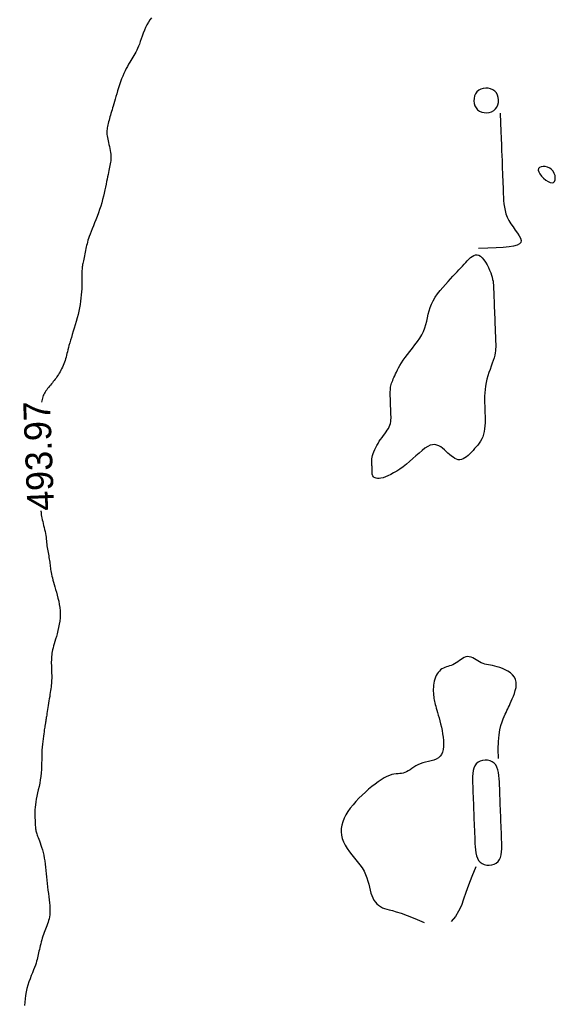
# Model space of a CAD drawing. Header units: millimetres. Extents: x 32690613 to 32693367, y 5343692 to 5344708.
# Tile 131 of 256: x 32692258 to 32692278, y 5344115 to 5344152. Entities that reach past the tile are written whole.
import ezdxf
from ezdxf.enums import TextEntityAlignment as Align

# ---------------------------------------------------------------- set-up
doc = ezdxf.new("R2010")
doc.units = ezdxf.units.MM
doc.header["$LTSCALE"] = 20
doc.layers.add('02-DGM_HL_493.50', color=112, linetype='Continuous')
doc.layers.add('02-DGM_HL_494.00', color=122, linetype='Continuous')

msp = doc.modelspace()

# ---------------------------------------------------------------- linework, layer by layer
at = {"layer": '02-DGM_HL_493.50', "elevation": 493.5, "flags": 128}
for points in [[(32692275.976, 5344149.07), (32692275.904, 5344149.122), (32692275.821, 5344149.158), (32692275.731, 5344149.178), (32692275.638, 5344149.182), (32692275.545, 5344149.17), (32692275.457, 5344149.144), (32692275.377, 5344149.101), (32692275.31, 5344149.044), (32692275.258, 5344148.972), (32692275.222, 5344148.889), (32692275.202, 5344148.799), (32692275.198, 5344148.706), (32692275.209, 5344148.613), (32692275.236, 5344148.525), (32692275.278, 5344148.445), (32692275.336, 5344148.378), (32692275.408, 5344148.326), (32692275.49, 5344148.29), (32692275.58, 5344148.27), (32692275.674, 5344148.266), (32692275.766, 5344148.277), (32692275.855, 5344148.304), (32692275.934, 5344148.346), (32692276.002, 5344148.404), (32692276.054, 5344148.476), (32692276.09, 5344148.558), (32692276.11, 5344148.648), (32692276.114, 5344148.742), (32692276.102, 5344148.835), (32692276.076, 5344148.923), (32692276.033, 5344149.003)], [(32692278.111, 5344145.651), (32692278.165, 5344145.668), (32692278.203, 5344145.709), (32692278.224, 5344145.77), (32692278.229, 5344145.843), (32692278.218, 5344145.924), (32692278.191, 5344146.006), (32692278.149, 5344146.083), (32692278.092, 5344146.15), (32692278.02, 5344146.202), (32692277.94, 5344146.238), (32692277.856, 5344146.258), (32692277.774, 5344146.263), (32692277.702, 5344146.252), (32692277.643, 5344146.227), (32692277.604, 5344146.186), (32692277.592, 5344146.131), (32692277.609, 5344146.062), (32692277.652, 5344145.985), (32692277.715, 5344145.904), (32692277.791, 5344145.826), (32692277.875, 5344145.756), (32692277.961, 5344145.7), (32692278.041, 5344145.663)], [(32692272.682, 5344135.181), (32692272.561, 5344135.086), (32692272.441, 5344135), (32692272.323, 5344134.922), (32692272.209, 5344134.853), (32692272.099, 5344134.793), (32692271.996, 5344134.744), (32692271.9, 5344134.704), (32692271.813, 5344134.674), (32692271.735, 5344134.655), (32692271.667, 5344134.646), (32692271.608, 5344134.646), (32692271.558, 5344134.654), (32692271.516, 5344134.668), (32692271.482, 5344134.689), (32692271.455, 5344134.714), (32692271.435, 5344134.743), (32692271.421, 5344134.775), (32692271.412, 5344134.809), (32692271.408, 5344134.846), (32692271.406, 5344134.884), (32692271.407, 5344134.924), (32692271.408, 5344134.965), (32692271.409, 5344135.006), (32692271.409, 5344135.048), (32692271.406, 5344135.089), (32692271.402, 5344135.132), (32692271.397, 5344135.175), (32692271.393, 5344135.221), (32692271.391, 5344135.269), (32692271.392, 5344135.321), (32692271.397, 5344135.376), (32692271.407, 5344135.437), (32692271.424, 5344135.502), (32692271.446, 5344135.573), (32692271.473, 5344135.646), (32692271.506, 5344135.722), (32692271.543, 5344135.8), (32692271.584, 5344135.878), (32692271.628, 5344135.955), (32692271.676, 5344136.031), (32692271.726, 5344136.105), (32692271.778, 5344136.176), (32692271.83, 5344136.246), (32692271.881, 5344136.314), (32692271.929, 5344136.38), (32692271.973, 5344136.445), (32692272.012, 5344136.51), (32692272.044, 5344136.574), (32692272.069, 5344136.637), (32692272.087, 5344136.7), (32692272.1, 5344136.763), (32692272.107, 5344136.826), (32692272.111, 5344136.889), (32692272.111, 5344136.952), (32692272.11, 5344137.014), (32692272.108, 5344137.077), (32692272.105, 5344137.139), (32692272.103, 5344137.201), (32692272.101, 5344137.264), (32692272.098, 5344137.326), (32692272.096, 5344137.389), (32692272.093, 5344137.451), (32692272.091, 5344137.514), (32692272.088, 5344137.576), (32692272.086, 5344137.639), (32692272.084, 5344137.701), (32692272.083, 5344137.762), (32692272.082, 5344137.823), (32692272.083, 5344137.882), (32692272.086, 5344137.94), (32692272.091, 5344137.995), (32692272.098, 5344138.049), (32692272.107, 5344138.1), (32692272.12, 5344138.15), (32692272.135, 5344138.2), (32692272.152, 5344138.249), (32692272.173, 5344138.3), (32692272.195, 5344138.354), (32692272.22, 5344138.411), (32692272.248, 5344138.472), (32692272.278, 5344138.538), (32692272.312, 5344138.61), (32692272.35, 5344138.687), (32692272.393, 5344138.769), (32692272.442, 5344138.857), (32692272.499, 5344138.951), (32692272.564, 5344139.05), (32692272.638, 5344139.154), (32692272.722, 5344139.264), (32692272.813, 5344139.379), (32692272.907, 5344139.498), (32692273.002, 5344139.62), (32692273.095, 5344139.745), (32692273.181, 5344139.871), (32692273.258, 5344139.999), (32692273.323, 5344140.126), (32692273.374, 5344140.253), (32692273.412, 5344140.38), (32692273.443, 5344140.506), (32692273.47, 5344140.632), (32692273.497, 5344140.759), (32692273.528, 5344140.885), (32692273.567, 5344141.011), (32692273.617, 5344141.139), (32692273.682, 5344141.266), (32692273.76, 5344141.393), (32692273.847, 5344141.518), (32692273.942, 5344141.641), (32692274.04, 5344141.76), (32692274.14, 5344141.874), (32692274.237, 5344141.983), (32692274.331, 5344142.084), (32692274.417, 5344142.177), (32692274.497, 5344142.264), (32692274.571, 5344142.344), (32692274.641, 5344142.419), (32692274.707, 5344142.49), (32692274.77, 5344142.558), (32692274.831, 5344142.624), (32692274.891, 5344142.689), (32692274.951, 5344142.754), (32692275.011, 5344142.815), (32692275.071, 5344142.871), (32692275.132, 5344142.918), (32692275.193, 5344142.953), (32692275.255, 5344142.973), (32692275.318, 5344142.976), (32692275.381, 5344142.959), (32692275.445, 5344142.919), (32692275.508, 5344142.86), (32692275.571, 5344142.784), (32692275.631, 5344142.698), (32692275.687, 5344142.603), (32692275.739, 5344142.504), (32692275.784, 5344142.404), (32692275.823, 5344142.309), (32692275.854, 5344142.22), (32692275.878, 5344142.138), (32692275.896, 5344142.061), (32692275.909, 5344141.989), (32692275.917, 5344141.921), (32692275.923, 5344141.855), (32692275.927, 5344141.792), (32692275.929, 5344141.729), (32692275.932, 5344141.667), (32692275.934, 5344141.604), (32692275.936, 5344141.542), (32692275.939, 5344141.479), (32692275.941, 5344141.417), (32692275.944, 5344141.355), (32692275.946, 5344141.292), (32692275.949, 5344141.23), (32692275.951, 5344141.167), (32692275.954, 5344141.105), (32692275.956, 5344141.042), (32692275.958, 5344140.98), (32692275.961, 5344140.917), (32692275.963, 5344140.855), (32692275.966, 5344140.792), (32692275.968, 5344140.73), (32692275.971, 5344140.668), (32692275.973, 5344140.605), (32692275.976, 5344140.543), (32692275.978, 5344140.48), (32692275.98, 5344140.418), (32692275.983, 5344140.355), (32692275.985, 5344140.293), (32692275.988, 5344140.23), (32692275.99, 5344140.168), (32692275.993, 5344140.105), (32692275.995, 5344140.043), (32692275.997, 5344139.981), (32692276, 5344139.918), (32692276.002, 5344139.856), (32692276.005, 5344139.793), (32692276.007, 5344139.731), (32692276.01, 5344139.668), (32692276.011, 5344139.605), (32692276.01, 5344139.539), (32692276.007, 5344139.47), (32692276, 5344139.397), (32692275.988, 5344139.32), (32692275.971, 5344139.236), (32692275.947, 5344139.145), (32692275.916, 5344139.046), (32692275.879, 5344138.94), (32692275.839, 5344138.828), (32692275.797, 5344138.711), (32692275.755, 5344138.591), (32692275.715, 5344138.467), (32692275.679, 5344138.342), (32692275.649, 5344138.216), (32692275.627, 5344138.09), (32692275.611, 5344137.964), (32692275.601, 5344137.838), (32692275.596, 5344137.713), (32692275.595, 5344137.588), (32692275.597, 5344137.463), (32692275.601, 5344137.338), (32692275.605, 5344137.213), (32692275.61, 5344137.088), (32692275.614, 5344136.965), (32692275.615, 5344136.843), (32692275.614, 5344136.724), (32692275.609, 5344136.608), (32692275.598, 5344136.497), (32692275.581, 5344136.392), (32692275.558, 5344136.294), (32692275.526, 5344136.203), (32692275.488, 5344136.118), (32692275.443, 5344136.039), (32692275.393, 5344135.964), (32692275.34, 5344135.894), (32692275.283, 5344135.826), (32692275.224, 5344135.76), (32692275.164, 5344135.695), (32692275.104, 5344135.63), (32692275.044, 5344135.568), (32692274.984, 5344135.509), (32692274.923, 5344135.456), (32692274.863, 5344135.411), (32692274.801, 5344135.376), (32692274.74, 5344135.352), (32692274.678, 5344135.342), (32692274.615, 5344135.347), (32692274.552, 5344135.366), (32692274.488, 5344135.396), (32692274.424, 5344135.437), (32692274.359, 5344135.484), (32692274.295, 5344135.538), (32692274.23, 5344135.596), (32692274.165, 5344135.656), (32692274.1, 5344135.715), (32692274.034, 5344135.772), (32692273.966, 5344135.822), (32692273.896, 5344135.864), (32692273.823, 5344135.894), (32692273.745, 5344135.909), (32692273.661, 5344135.906), (32692273.572, 5344135.883), (32692273.477, 5344135.837), (32692273.375, 5344135.771), (32692273.268, 5344135.689), (32692273.156, 5344135.595), (32692273.041, 5344135.494), (32692272.923, 5344135.388), (32692272.803, 5344135.283)], [(32692276.096, 5344120.386), (32692276.148, 5344120.458), (32692276.186, 5344120.543), (32692276.212, 5344120.64), (32692276.228, 5344120.746), (32692276.235, 5344120.859), (32692276.237, 5344120.978), (32692276.234, 5344121.101), (32692276.23, 5344121.225), (32692276.225, 5344121.35), (32692276.22, 5344121.475), (32692276.215, 5344121.6), (32692276.21, 5344121.725), (32692276.205, 5344121.85), (32692276.201, 5344121.975), (32692276.196, 5344122.1), (32692276.191, 5344122.225), (32692276.186, 5344122.35), (32692276.181, 5344122.474), (32692276.176, 5344122.599), (32692276.171, 5344122.724), (32692276.166, 5344122.849), (32692276.162, 5344122.974), (32692276.157, 5344123.099), (32692276.152, 5344123.224), (32692276.147, 5344123.348), (32692276.14, 5344123.471), (32692276.129, 5344123.589), (32692276.112, 5344123.702), (32692276.088, 5344123.806), (32692276.055, 5344123.9), (32692276.01, 5344123.982), (32692275.953, 5344124.05), (32692275.881, 5344124.102), (32692275.798, 5344124.138), (32692275.708, 5344124.158), (32692275.615, 5344124.162), (32692275.522, 5344124.15), (32692275.434, 5344124.124), (32692275.354, 5344124.081), (32692275.287, 5344124.024), (32692275.234, 5344123.952), (32692275.196, 5344123.867), (32692275.17, 5344123.77), (32692275.155, 5344123.664), (32692275.147, 5344123.551), (32692275.146, 5344123.432), (32692275.148, 5344123.309), (32692275.153, 5344123.185), (32692275.157, 5344123.06), (32692275.162, 5344122.935), (32692275.167, 5344122.81), (32692275.172, 5344122.685), (32692275.177, 5344122.56), (32692275.182, 5344122.435), (32692275.187, 5344122.31), (32692275.192, 5344122.186), (32692275.197, 5344122.061), (32692275.201, 5344121.936), (32692275.206, 5344121.811), (32692275.211, 5344121.686), (32692275.216, 5344121.561), (32692275.221, 5344121.436), (32692275.226, 5344121.311), (32692275.231, 5344121.186), (32692275.236, 5344121.062), (32692275.243, 5344120.939), (32692275.254, 5344120.821), (32692275.27, 5344120.708), (32692275.294, 5344120.604), (32692275.327, 5344120.51), (32692275.372, 5344120.428), (32692275.43, 5344120.36), (32692275.501, 5344120.308), (32692275.584, 5344120.272), (32692275.674, 5344120.252), (32692275.768, 5344120.248), (32692275.86, 5344120.26), (32692275.949, 5344120.287), (32692276.028, 5344120.329)]]:
    msp.add_lwpolyline(points, close=True, dxfattribs=at)
for points in [[(32692276.175, 5344148.244), (32692276.189, 5344147.892), (32692276.201, 5344147.582), (32692276.212, 5344147.308), (32692276.221, 5344147.068), (32692276.229, 5344146.854), (32692276.237, 5344146.663), (32692276.244, 5344146.489), (32692276.25, 5344146.329), (32692276.256, 5344146.176), (32692276.261, 5344146.031), (32692276.267, 5344145.891), (32692276.272, 5344145.756), (32692276.277, 5344145.625), (32692276.282, 5344145.497), (32692276.287, 5344145.371), (32692276.292, 5344145.246), (32692276.297, 5344145.121), (32692276.305, 5344144.996), (32692276.316, 5344144.872), (32692276.332, 5344144.747), (32692276.357, 5344144.623), (32692276.392, 5344144.499), (32692276.438, 5344144.376), (32692276.498, 5344144.253), (32692276.572, 5344144.131), (32692276.654, 5344144.012), (32692276.739, 5344143.896), (32692276.818, 5344143.786), (32692276.886, 5344143.684), (32692276.934, 5344143.59), (32692276.957, 5344143.507), (32692276.947, 5344143.437), (32692276.898, 5344143.38), (32692276.809, 5344143.335), (32692276.678, 5344143.3), (32692276.505, 5344143.274), (32692276.288, 5344143.253), (32692276.028, 5344143.237), (32692275.722, 5344143.223), (32692275.371, 5344143.209)], [(32692276.113, 5344124.223), (32692276.107, 5344124.568), (32692276.116, 5344124.857), (32692276.137, 5344125.098), (32692276.168, 5344125.296), (32692276.206, 5344125.457), (32692276.247, 5344125.589), (32692276.289, 5344125.697), (32692276.33, 5344125.788), (32692276.366, 5344125.868), (32692276.398, 5344125.94), (32692276.429, 5344126.007), (32692276.458, 5344126.071), (32692276.487, 5344126.135), (32692276.517, 5344126.202), (32692276.549, 5344126.274), (32692276.585, 5344126.354), (32692276.626, 5344126.444), (32692276.667, 5344126.542), (32692276.707, 5344126.646), (32692276.74, 5344126.753), (32692276.765, 5344126.861), (32692276.777, 5344126.968), (32692276.772, 5344127.07), (32692276.748, 5344127.167), (32692276.703, 5344127.255), (32692276.638, 5344127.334), (32692276.557, 5344127.406), (32692276.466, 5344127.468), (32692276.366, 5344127.523), (32692276.263, 5344127.57), (32692276.161, 5344127.609), (32692276.063, 5344127.64), (32692275.972, 5344127.665), (32692275.888, 5344127.683), (32692275.81, 5344127.698), (32692275.737, 5344127.711), (32692275.668, 5344127.724), (32692275.601, 5344127.74), (32692275.537, 5344127.759), (32692275.473, 5344127.784), (32692275.409, 5344127.816), (32692275.345, 5344127.853), (32692275.281, 5344127.892), (32692275.217, 5344127.931), (32692275.153, 5344127.965), (32692275.09, 5344127.992), (32692275.027, 5344128.01), (32692274.964, 5344128.014), (32692274.902, 5344128.005), (32692274.84, 5344127.982), (32692274.779, 5344127.95), (32692274.718, 5344127.911), (32692274.657, 5344127.868), (32692274.596, 5344127.824), (32692274.535, 5344127.782), (32692274.474, 5344127.745), (32692274.413, 5344127.715), (32692274.351, 5344127.691), (32692274.291, 5344127.671), (32692274.231, 5344127.652), (32692274.172, 5344127.634), (32692274.116, 5344127.614), (32692274.061, 5344127.59), (32692274.009, 5344127.56), (32692273.959, 5344127.523), (32692273.913, 5344127.479), (32692273.871, 5344127.429), (32692273.832, 5344127.373), (32692273.797, 5344127.311), (32692273.767, 5344127.246), (32692273.741, 5344127.176), (32692273.721, 5344127.104), (32692273.705, 5344127.029), (32692273.695, 5344126.953), (32692273.688, 5344126.877), (32692273.686, 5344126.8), (32692273.686, 5344126.726), (32692273.689, 5344126.653), (32692273.695, 5344126.584), (32692273.702, 5344126.52), (32692273.71, 5344126.46), (32692273.72, 5344126.403), (32692273.731, 5344126.348), (32692273.744, 5344126.292), (32692273.759, 5344126.234), (32692273.776, 5344126.171), (32692273.796, 5344126.101), (32692273.819, 5344126.024), (32692273.844, 5344125.936), (32692273.872, 5344125.84), (32692273.9, 5344125.736), (32692273.93, 5344125.625), (32692273.958, 5344125.509), (32692273.986, 5344125.389), (32692274.011, 5344125.267), (32692274.034, 5344125.143), (32692274.052, 5344125.019), (32692274.065, 5344124.896), (32692274.071, 5344124.778), (32692274.068, 5344124.664), (32692274.055, 5344124.559), (32692274.031, 5344124.462), (32692273.993, 5344124.377), (32692273.941, 5344124.305), (32692273.874, 5344124.247), (32692273.793, 5344124.201), (32692273.702, 5344124.165), (32692273.604, 5344124.135), (32692273.502, 5344124.109), (32692273.399, 5344124.084), (32692273.298, 5344124.058), (32692273.202, 5344124.026), (32692273.113, 5344123.988), (32692273.031, 5344123.944), (32692272.956, 5344123.898), (32692272.885, 5344123.85), (32692272.819, 5344123.804), (32692272.755, 5344123.762), (32692272.692, 5344123.726), (32692272.631, 5344123.698), (32692272.569, 5344123.679), (32692272.505, 5344123.668), (32692272.44, 5344123.662), (32692272.372, 5344123.656), (32692272.299, 5344123.65), (32692272.222, 5344123.639), (32692272.14, 5344123.621), (32692272.051, 5344123.592), (32692271.955, 5344123.55), (32692271.853, 5344123.497), (32692271.745, 5344123.432), (32692271.633, 5344123.357), (32692271.517, 5344123.272), (32692271.399, 5344123.179), (32692271.279, 5344123.079), (32692271.158, 5344122.973), (32692271.037, 5344122.862), (32692270.919, 5344122.746), (32692270.805, 5344122.626), (32692270.697, 5344122.503), (32692270.596, 5344122.378), (32692270.506, 5344122.252), (32692270.427, 5344122.124), (32692270.362, 5344121.997), (32692270.312, 5344121.87), (32692270.278, 5344121.743), (32692270.26, 5344121.618), (32692270.257, 5344121.492), (32692270.269, 5344121.368), (32692270.298, 5344121.244), (32692270.341, 5344121.12), (32692270.401, 5344120.998), (32692270.476, 5344120.875), (32692270.562, 5344120.754), (32692270.656, 5344120.632), (32692270.754, 5344120.511), (32692270.852, 5344120.39), (32692270.946, 5344120.268), (32692271.032, 5344120.147), (32692271.106, 5344120.024), (32692271.166, 5344119.902), (32692271.214, 5344119.78), (32692271.251, 5344119.659), (32692271.281, 5344119.541), (32692271.308, 5344119.427), (32692271.333, 5344119.318), (32692271.36, 5344119.215), (32692271.392, 5344119.118), (32692271.43, 5344119.03), (32692271.476, 5344118.949), (32692271.528, 5344118.877), (32692271.586, 5344118.813), (32692271.65, 5344118.757), (32692271.719, 5344118.709), (32692271.792, 5344118.669), (32692271.869, 5344118.636), (32692271.952, 5344118.611), (32692272.046, 5344118.587), (32692272.162, 5344118.558), (32692272.307, 5344118.518), (32692272.489, 5344118.46), (32692272.718, 5344118.376), (32692273.002, 5344118.262), (32692273.349, 5344118.111)], [(32692275.27, 5344120.187), (32692275.118, 5344119.828), (32692274.999, 5344119.512), (32692274.902, 5344119.232), (32692274.816, 5344118.981), (32692274.73, 5344118.754), (32692274.63, 5344118.544), (32692274.507, 5344118.344), (32692274.349, 5344118.15)]]:
    msp.add_lwpolyline(points, dxfattribs=at)
at = {"layer": '02-DGM_HL_494.00', "elevation": 494, "flags": 128}
for points in [[(32692263.195, 5344151.797), (32692263.134, 5344151.72), (32692263.077, 5344151.635), (32692263.024, 5344151.541), (32692262.976, 5344151.44), (32692262.931, 5344151.335), (32692262.889, 5344151.227), (32692262.849, 5344151.12), (32692262.812, 5344151.015), (32692262.776, 5344150.915), (32692262.742, 5344150.821), (32692262.708, 5344150.737), (32692262.675, 5344150.66), (32692262.641, 5344150.59), (32692262.608, 5344150.524), (32692262.573, 5344150.462), (32692262.538, 5344150.401), (32692262.501, 5344150.339), (32692262.463, 5344150.277), (32692262.423, 5344150.211), (32692262.381, 5344150.142), (32692262.338, 5344150.068), (32692262.295, 5344149.991), (32692262.251, 5344149.908), (32692262.207, 5344149.821), (32692262.164, 5344149.728), (32692262.121, 5344149.63), (32692262.08, 5344149.525), (32692262.04, 5344149.416), (32692262.002, 5344149.304), (32692261.965, 5344149.192), (32692261.931, 5344149.08), (32692261.898, 5344148.971), (32692261.867, 5344148.866), (32692261.838, 5344148.768), (32692261.812, 5344148.677), (32692261.787, 5344148.593), (32692261.764, 5344148.514), (32692261.743, 5344148.441), (32692261.723, 5344148.372), (32692261.704, 5344148.305), (32692261.685, 5344148.241), (32692261.667, 5344148.177), (32692261.648, 5344148.114), (32692261.63, 5344148.051), (32692261.613, 5344147.989), (32692261.596, 5344147.928), (32692261.581, 5344147.868), (32692261.568, 5344147.81), (32692261.556, 5344147.754), (32692261.546, 5344147.7), (32692261.539, 5344147.649), (32692261.535, 5344147.599), (32692261.533, 5344147.55), (32692261.533, 5344147.501), (32692261.536, 5344147.451), (32692261.542, 5344147.399), (32692261.551, 5344147.343), (32692261.562, 5344147.284), (32692261.577, 5344147.219), (32692261.593, 5344147.151), (32692261.61, 5344147.08), (32692261.627, 5344147.007), (32692261.643, 5344146.933), (32692261.658, 5344146.861), (32692261.67, 5344146.789), (32692261.679, 5344146.721), (32692261.684, 5344146.657), (32692261.684, 5344146.595), (32692261.682, 5344146.536), (32692261.676, 5344146.478), (32692261.668, 5344146.42), (32692261.658, 5344146.362), (32692261.647, 5344146.303), (32692261.634, 5344146.241), (32692261.62, 5344146.177), (32692261.606, 5344146.108), (32692261.591, 5344146.036), (32692261.575, 5344145.96), (32692261.558, 5344145.878), (32692261.54, 5344145.792), (32692261.521, 5344145.7), (32692261.5, 5344145.602), (32692261.479, 5344145.498), (32692261.455, 5344145.389), (32692261.43, 5344145.275), (32692261.402, 5344145.156), (32692261.372, 5344145.035), (32692261.338, 5344144.911), (32692261.302, 5344144.785), (32692261.262, 5344144.659), (32692261.218, 5344144.532), (32692261.172, 5344144.407), (32692261.124, 5344144.283), (32692261.076, 5344144.164), (32692261.029, 5344144.049), (32692260.984, 5344143.94), (32692260.943, 5344143.838), (32692260.906, 5344143.744), (32692260.874, 5344143.66), (32692260.848, 5344143.584), (32692260.826, 5344143.514), (32692260.808, 5344143.449), (32692260.792, 5344143.387), (32692260.778, 5344143.326), (32692260.765, 5344143.266), (32692260.752, 5344143.204), (32692260.738, 5344143.14), (32692260.724, 5344143.074), (32692260.71, 5344143.006), (32692260.696, 5344142.94), (32692260.683, 5344142.874), (32692260.67, 5344142.812), (32692260.657, 5344142.753), (32692260.646, 5344142.7), (32692260.636, 5344142.652), (32692260.628, 5344142.609), (32692260.62, 5344142.568), (32692260.614, 5344142.528), (32692260.61, 5344142.486), (32692260.606, 5344142.44), (32692260.604, 5344142.39), (32692260.602, 5344142.331), (32692260.602, 5344142.264), (32692260.603, 5344142.189), (32692260.603, 5344142.105), (32692260.603, 5344142.014), (32692260.602, 5344141.918), (32692260.6, 5344141.815), (32692260.596, 5344141.708), (32692260.589, 5344141.597), (32692260.58, 5344141.482), (32692260.567, 5344141.365), (32692260.551, 5344141.245), (32692260.533, 5344141.124), (32692260.511, 5344141), (32692260.486, 5344140.875), (32692260.458, 5344140.749), (32692260.427, 5344140.623), (32692260.393, 5344140.497), (32692260.357, 5344140.372), (32692260.32, 5344140.248), (32692260.282, 5344140.128), (32692260.245, 5344140.011), (32692260.209, 5344139.899), (32692260.176, 5344139.794), (32692260.147, 5344139.695), (32692260.121, 5344139.604), (32692260.099, 5344139.52), (32692260.08, 5344139.442), (32692260.062, 5344139.368), (32692260.046, 5344139.299), (32692260.03, 5344139.233), (32692260.013, 5344139.169), (32692259.994, 5344139.105), (32692259.974, 5344139.042), (32692259.951, 5344138.979), (32692259.927, 5344138.916), (32692259.901, 5344138.855), (32692259.874, 5344138.794), (32692259.846, 5344138.736), (32692259.817, 5344138.679), (32692259.788, 5344138.624), (32692259.759, 5344138.572), (32692259.729, 5344138.523), (32692259.699, 5344138.475), (32692259.669, 5344138.429), (32692259.638, 5344138.384), (32692259.606, 5344138.34), (32692259.573, 5344138.296), (32692259.538, 5344138.253), (32692259.503, 5344138.21), (32692259.467, 5344138.167), (32692259.43, 5344138.124), (32692259.394, 5344138.081), (32692259.358, 5344138.038), (32692259.324, 5344137.995), (32692259.291, 5344137.952), (32692259.26, 5344137.909), (32692259.232, 5344137.866), (32692259.206, 5344137.823), (32692259.183, 5344137.779), (32692259.163, 5344137.735), (32692259.145, 5344137.689), (32692259.13, 5344137.642), (32692259.117, 5344137.593), (32692259.108, 5344137.542), (32692259.101, 5344137.493)], [(32692259.075, 5344133.44), (32692259.075, 5344133.437), (32692259.079, 5344133.391), (32692259.084, 5344133.343), (32692259.091, 5344133.292), (32692259.1, 5344133.237), (32692259.111, 5344133.177), (32692259.125, 5344133.113), (32692259.142, 5344133.044), (32692259.159, 5344132.972), (32692259.178, 5344132.898), (32692259.196, 5344132.823), (32692259.214, 5344132.747), (32692259.231, 5344132.672), (32692259.245, 5344132.599), (32692259.257, 5344132.527), (32692259.267, 5344132.458), (32692259.275, 5344132.391), (32692259.282, 5344132.326), (32692259.289, 5344132.261), (32692259.295, 5344132.198), (32692259.302, 5344132.135), (32692259.31, 5344132.073), (32692259.32, 5344132.011), (32692259.33, 5344131.949), (32692259.341, 5344131.888), (32692259.353, 5344131.827), (32692259.365, 5344131.767), (32692259.376, 5344131.707), (32692259.386, 5344131.649), (32692259.396, 5344131.593), (32692259.403, 5344131.537), (32692259.41, 5344131.483), (32692259.416, 5344131.429), (32692259.422, 5344131.375), (32692259.428, 5344131.32), (32692259.435, 5344131.264), (32692259.444, 5344131.205), (32692259.455, 5344131.145), (32692259.468, 5344131.081), (32692259.483, 5344131.014), (32692259.501, 5344130.943), (32692259.521, 5344130.868), (32692259.543, 5344130.788), (32692259.567, 5344130.703), (32692259.593, 5344130.613), (32692259.621, 5344130.517), (32692259.651, 5344130.415), (32692259.681, 5344130.308), (32692259.71, 5344130.196), (32692259.737, 5344130.08), (32692259.76, 5344129.96), (32692259.778, 5344129.839), (32692259.79, 5344129.715), (32692259.794, 5344129.59), (32692259.789, 5344129.465), (32692259.777, 5344129.34), (32692259.758, 5344129.218), (32692259.735, 5344129.098), (32692259.708, 5344128.982), (32692259.679, 5344128.87), (32692259.65, 5344128.765), (32692259.621, 5344128.666), (32692259.595, 5344128.575), (32692259.571, 5344128.491), (32692259.549, 5344128.412), (32692259.53, 5344128.339), (32692259.513, 5344128.27), (32692259.499, 5344128.204), (32692259.487, 5344128.14), (32692259.477, 5344128.077), (32692259.471, 5344128.014), (32692259.466, 5344127.951), (32692259.464, 5344127.888), (32692259.463, 5344127.826), (32692259.463, 5344127.763), (32692259.465, 5344127.701), (32692259.467, 5344127.638), (32692259.469, 5344127.576), (32692259.472, 5344127.513), (32692259.474, 5344127.451), (32692259.476, 5344127.388), (32692259.477, 5344127.326), (32692259.477, 5344127.263), (32692259.477, 5344127.201), (32692259.475, 5344127.138), (32692259.472, 5344127.076), (32692259.467, 5344127.013), (32692259.461, 5344126.949), (32692259.454, 5344126.885), (32692259.446, 5344126.819), (32692259.436, 5344126.751), (32692259.425, 5344126.681), (32692259.414, 5344126.608), (32692259.402, 5344126.531), (32692259.389, 5344126.45), (32692259.376, 5344126.367), (32692259.362, 5344126.284), (32692259.349, 5344126.2), (32692259.336, 5344126.119), (32692259.323, 5344126.041), (32692259.312, 5344125.968), (32692259.301, 5344125.901), (32692259.292, 5344125.842), (32692259.283, 5344125.79), (32692259.276, 5344125.744), (32692259.27, 5344125.704), (32692259.264, 5344125.668), (32692259.259, 5344125.636), (32692259.254, 5344125.607), (32692259.25, 5344125.58), (32692259.246, 5344125.554), (32692259.241, 5344125.528), (32692259.237, 5344125.5), (32692259.232, 5344125.469), (32692259.227, 5344125.434), (32692259.22, 5344125.393), (32692259.212, 5344125.344), (32692259.203, 5344125.286), (32692259.192, 5344125.218), (32692259.18, 5344125.14), (32692259.168, 5344125.054), (32692259.155, 5344124.961), (32692259.143, 5344124.861), (32692259.132, 5344124.755), (32692259.123, 5344124.645), (32692259.116, 5344124.532), (32692259.111, 5344124.416), (32692259.108, 5344124.298), (32692259.105, 5344124.177), (32692259.103, 5344124.055), (32692259.099, 5344123.932), (32692259.093, 5344123.808), (32692259.084, 5344123.683), (32692259.07, 5344123.557), (32692259.052, 5344123.431), (32692259.03, 5344123.306), (32692259.005, 5344123.182), (32692258.978, 5344123.06), (32692258.952, 5344122.941), (32692258.927, 5344122.824), (32692258.904, 5344122.712), (32692258.885, 5344122.605), (32692258.871, 5344122.503), (32692258.861, 5344122.406), (32692258.854, 5344122.314), (32692258.851, 5344122.228), (32692258.85, 5344122.147), (32692258.851, 5344122.072), (32692258.853, 5344122.002), (32692258.856, 5344121.936), (32692258.858, 5344121.877), (32692258.86, 5344121.821), (32692258.863, 5344121.77), (32692258.866, 5344121.723), (32692258.869, 5344121.679), (32692258.873, 5344121.638), (32692258.878, 5344121.599), (32692258.884, 5344121.562), (32692258.891, 5344121.527), (32692258.9, 5344121.491), (32692258.911, 5344121.455), (32692258.923, 5344121.416), (32692258.937, 5344121.374), (32692258.954, 5344121.329), (32692258.973, 5344121.277), (32692258.995, 5344121.219), (32692259.019, 5344121.154), (32692259.046, 5344121.081), (32692259.074, 5344121.002), (32692259.102, 5344120.916), (32692259.13, 5344120.824), (32692259.157, 5344120.727), (32692259.181, 5344120.625), (32692259.203, 5344120.518), (32692259.221, 5344120.408), (32692259.236, 5344120.294), (32692259.249, 5344120.176), (32692259.26, 5344120.057), (32692259.271, 5344119.935), (32692259.282, 5344119.812), (32692259.293, 5344119.688), (32692259.306, 5344119.563), (32692259.32, 5344119.439), (32692259.337, 5344119.316), (32692259.353, 5344119.194), (32692259.369, 5344119.076), (32692259.384, 5344118.961), (32692259.397, 5344118.852), (32692259.407, 5344118.748), (32692259.413, 5344118.65), (32692259.414, 5344118.56), (32692259.411, 5344118.477), (32692259.404, 5344118.399), (32692259.393, 5344118.326), (32692259.38, 5344118.257), (32692259.363, 5344118.191), (32692259.344, 5344118.126), (32692259.323, 5344118.063), (32692259.3, 5344117.999), (32692259.276, 5344117.936), (32692259.251, 5344117.872), (32692259.225, 5344117.807), (32692259.2, 5344117.741), (32692259.175, 5344117.675), (32692259.151, 5344117.607), (32692259.127, 5344117.538), (32692259.106, 5344117.468), (32692259.086, 5344117.397), (32692259.067, 5344117.325), (32692259.05, 5344117.254), (32692259.034, 5344117.183), (32692259.019, 5344117.114), (32692259.004, 5344117.047), (32692258.991, 5344116.982), (32692258.978, 5344116.921), (32692258.965, 5344116.86), (32692258.951, 5344116.8), (32692258.935, 5344116.738), (32692258.916, 5344116.673), (32692258.894, 5344116.603), (32692258.868, 5344116.527), (32692258.837, 5344116.443), (32692258.8, 5344116.349), (32692258.759, 5344116.247), (32692258.716, 5344116.138), (32692258.672, 5344116.023), (32692258.629, 5344115.904), (32692258.588, 5344115.781), (32692258.552, 5344115.656), (32692258.522, 5344115.53), (32692258.499, 5344115.404), (32692258.484, 5344115.278), (32692258.474, 5344115.153), (32692258.469, 5344115.027)]]:
    msp.add_lwpolyline(points, dxfattribs=at)

# ---------------------------------------------------------------- texts
at = {"layer": '02-DGM_HL_494.00'}
msp.add_text('493.97', height=1, rotation=92.2375, dxfattribs=at).set_placement((32692258.993, 5344135.485, 494), align=Align.MIDDLE)

doc.saveas('drawing.dxf')
